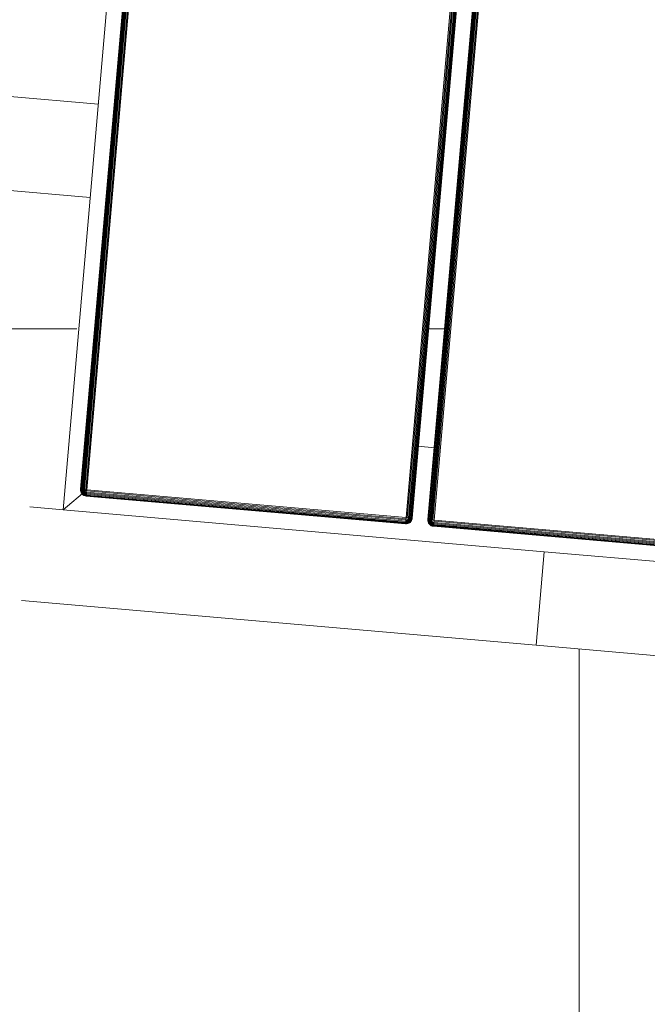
# Model space of a CAD drawing. Header units: millimetres. Extents: x -68595 to 26741, y -534 to 35396.
# Tile 9 of 172: x -61173 to -60973, y 26143 to 26457. Entities that reach past the tile are written whole.
import ezdxf

# ---------------------------------------------------------------- set-up
doc = ezdxf.new("R2010")
doc.units = ezdxf.units.MM
for name, color, linetype, lineweight, true_color in [('Furniture-1', 7, 'Continuous', 9, 0xaaaaaa), ('Kohvikutool-1', 7, 'Continuous', 9, 0xaaaaaa), ('Surface Pattern-1', 7, 'Continuous', 9, 0x232323)]:
    doc.layers.add(name, color=color, linetype=linetype, lineweight=lineweight, true_color=true_color)

# ---------------------------------------------------------------- blocks, each defined once
blk = doc.blocks.new('MA_Kohvikultool - Kohvikutool_DWG-V66-Sisehoov')
at = {"layer": 'Kohvikutool-1'}
for p, q in [((-165, 15), (-165, 465)), ((-159.97, 458), (-159.97, 22)), ((-159.86, 458), (-159.86, 22)), ((-159.67, 458), (-159.67, 22)), ((-159.41, 458), (-159.41, 22)), ((-159.09, 458), (-159.09, 22)), ((-158.74, 22), (-158.74, 458)), ((-158.36, 458), (-158.36, 22)), ((-158, 22), (-158, 458)), ((-55.75, 458), (-55.75, 22)), ((-55.39, 458), (-55.39, 22)), ((-55.01, 458), (-55.01, 22)), ((-54.66, 458), (-54.66, 22)), ((-54.34, 458), (-54.34, 22)), ((-54.08, 458), (-54.08, 22)), ((-53.89, 458), (-53.89, 22)), ((-53.78, 22), (-53.78, 458)), ((-48.72, 22), (-48.72, 458)), ((-48.61, 458), (-48.61, 22)), ((-48.42, 22), (-48.42, 458)), ((-48.16, 22), (-48.16, 458)), ((-47.84, 22), (-47.84, 458)), ((-47.49, 22), (-47.49, 458)), ((-47.11, 22), (-47.11, 458)), ((-46.75, 22), (-46.75, 458)), ((-165, 145), (-194.5, 145)), ((-194.5, 115), (-165, 115)), ((-54.08, 45), (-48.42, 45)), ((-158, 22), (-165, 15)), ((-165, 15), (-158, 22)), ((-160, 22), (-159.97, 21.64)), ((-159.97, 22), (-160, 22)), ((-160, 22), (-159.97, 21.64)), ((-159.93, 21.64), (-159.97, 22)), ((-159.86, 22), (-159.97, 22)), ((-159.83, 21.66), (-159.86, 22)), ((-159.67, 22), (-159.86, 22)), ((-159.65, 21.7), (-159.67, 22)), ((-159.41, 22), (-159.67, 22)), ((-159.39, 21.74), (-159.41, 22)), ((-159.09, 22), (-159.41, 22)), ((-159.08, 21.8), (-159.09, 22)), ((-158.74, 22), (-159.09, 22)), ((-158.74, 22), (-159.08, 21.8)), ((-158.36, 22), (-158.73, 21.93)), ((-158.36, 21.97), (-158, 22)), ((-55.75, 22), (-158, 22)), ((-158, 22), (-158, 21.64)), ((-55.75, 22), (-55.39, 22)), ((-55.72, 21.64), (-55.75, 22)), ((-55.39, 22), (-55.01, 22)), ((-55.01, 22), (-54.66, 22)), ((-55.01, 22), (-54.67, 21.8)), ((-54.66, 22), (-54.67, 21.8)), ((-54.66, 22), (-54.34, 22)), ((-54.34, 22), (-54.36, 21.74)), ((-54.34, 22), (-54.08, 22)), ((-54.08, 22), (-54.1, 21.7)), ((-54.08, 22), (-53.89, 22)), ((-53.89, 22), (-53.92, 21.66)), ((-53.89, 22), (-53.78, 22)), ((-53.78, 22), (-53.82, 21.64)), ((-53.78, 22), (-53.75, 22)), ((-53.78, 21.64), (-53.75, 22)), ((-53.75, 22), (-53.78, 21.64)), ((-48.75, 22), (-48.72, 21.64)), ((-48.72, 22), (-48.75, 22)), ((-48.75, 22), (-48.72, 21.64)), ((-48.68, 21.64), (-48.72, 22)), ((-48.61, 22), (-48.72, 22)), ((-48.58, 21.66), (-48.61, 22)), ((-48.42, 22), (-48.61, 22)), ((-48.4, 21.7), (-48.42, 22)), ((-48.16, 22), (-48.42, 22)), ((-48.14, 21.74), (-48.16, 22)), ((-47.84, 22), (-48.16, 22)), ((-47.83, 21.8), (-47.84, 22)), ((-47.49, 22), (-47.84, 22)), ((-47.49, 22), (-47.83, 21.8)), ((-47.11, 22), (-47.48, 21.93)), ((-47.11, 21.97), (-46.75, 22)), ((55.5, 22), (-46.75, 22)), ((-46.75, 21.64), (-46.75, 22)), ((-159.93, 21.64), (-159.97, 21.64)), ((-159.97, 21.64), (-159.86, 21.26)), ((-159.97, 21.64), (-159.86, 21.26)), ((-159.83, 21.66), (-159.93, 21.64)), ((-159.93, 21.64), (-159.83, 21.28)), ((-159.83, 21.28), (-159.86, 21.26)), ((-159.86, 21.26), (-159.67, 20.91)), ((-159.86, 21.26), (-159.67, 20.91)), ((-159.65, 21.7), (-159.83, 21.66)), ((-159.73, 21.32), (-159.83, 21.66)), ((-159.73, 21.32), (-159.83, 21.28)), ((-159.83, 21.28), (-159.65, 20.92)), ((-159.56, 21.38), (-159.73, 21.32)), ((-159.56, 20.98), (-159.73, 21.32)), ((-159.65, 20.92), (-159.67, 20.91)), ((-159.67, 20.91), (-159.41, 20.59)), ((-159.67, 20.91), (-159.41, 20.59)), ((-159.39, 21.74), (-159.65, 21.7)), ((-159.56, 21.38), (-159.65, 21.7)), ((-159.56, 20.98), (-159.65, 20.92)), ((-159.65, 20.92), (-159.39, 20.61)), ((-159.31, 21.48), (-159.56, 21.38)), ((-159.4, 21.08), (-159.56, 21.38)), ((-159.4, 21.08), (-159.56, 20.98)), ((-159.31, 20.69), (-159.56, 20.98)), ((-159.39, 20.61), (-159.41, 20.59)), ((-159.41, 20.59), (-159.09, 20.33)), ((-159.41, 20.59), (-159.09, 20.33)), ((-159.18, 21.23), (-159.4, 21.08)), ((-159.18, 20.82), (-159.4, 21.08)), ((-159.08, 21.8), (-159.39, 21.74)), ((-159.31, 21.48), (-159.39, 21.74)), ((-159.31, 20.69), (-159.39, 20.61)), ((-159.39, 20.61), (-159.08, 20.35)), ((-159.02, 21.6), (-159.31, 21.48)), ((-159.18, 21.23), (-159.31, 21.48)), ((-159.18, 20.82), (-159.31, 20.69)), ((-159.02, 20.44), (-159.31, 20.69)), ((-158.92, 21.4), (-159.18, 21.23)), ((-159, 21), (-159.18, 21.23)), ((-159, 21), (-159.18, 20.82)), ((-158.92, 20.6), (-159.18, 20.82)), ((-159.08, 20.35), (-159.09, 20.33)), ((-159.09, 20.33), (-158.74, 20.14)), ((-159.09, 20.33), (-158.74, 20.14)), ((-158.72, 21.87), (-159.08, 21.8)), ((-159.02, 21.6), (-159.08, 21.8)), ((-159.02, 20.44), (-159.08, 20.35)), ((-159.08, 20.35), (-158.72, 20.17)), ((-158.72, 21.87), (-159.02, 21.6)), ((-158.68, 21.73), (-159.02, 21.6)), ((-158.92, 21.4), (-159.02, 21.6)), ((-158.92, 20.6), (-159.02, 20.44)), ((-158.68, 20.27), (-159.02, 20.44)), ((-158.77, 21.23), (-159, 21)), ((-158.77, 20.82), (-159, 21)), ((-158.68, 21.73), (-158.92, 21.4)), ((-158.62, 21.6), (-158.92, 21.4)), ((-158.77, 21.23), (-158.92, 21.4)), ((-158.77, 20.82), (-158.92, 20.6)), ((-158.62, 20.44), (-158.92, 20.6)), ((-158.62, 21.6), (-158.77, 21.23)), ((-158.52, 21.48), (-158.77, 21.23)), ((-158.6, 21.08), (-158.77, 21.23)), ((-158.6, 21.08), (-158.77, 20.82)), ((-158.52, 20.69), (-158.77, 20.82)), ((-158.72, 20.17), (-158.74, 20.14)), ((-158.74, 20.14), (-158.36, 20.03)), ((-158.74, 20.14), (-158.36, 20.03)), ((-158.68, 20.27), (-158.72, 20.17)), ((-158.72, 20.17), (-158.36, 20.07)), ((-158.62, 20.44), (-158.68, 20.27)), ((-158.34, 20.17), (-158.68, 20.27)), ((-158.52, 20.69), (-158.62, 20.44)), ((-158.3, 20.35), (-158.62, 20.44)), ((-158.52, 21.48), (-158.6, 21.08)), ((-158.4, 21.38), (-158.6, 21.08)), ((-158.4, 20.98), (-158.6, 21.08)), ((-158.4, 20.98), (-158.52, 20.69)), ((-158.26, 20.61), (-158.52, 20.69)), ((-158.4, 21.38), (-158.4, 20.98)), ((-158.27, 21.32), (-158.4, 20.98)), ((-158.2, 20.92), (-158.4, 20.98)), ((-158.36, 20.07), (-158.34, 20.17)), ((-158.36, 20.07), (-158, 20.03)), ((-158.36, 20.07), (-158.36, 20.03)), ((-158.36, 20.03), (-158, 20)), ((-158.36, 20.03), (-158, 20)), ((-158.34, 20.17), (-158.3, 20.35)), ((-158.34, 20.17), (-158, 20.14)), ((-158.3, 20.35), (-158.26, 20.61)), ((-158.3, 20.35), (-158, 20.33)), ((-158.2, 20.92), (-158.27, 21.32)), ((-158.26, 20.61), (-158.2, 20.92)), ((-158.26, 20.61), (-158, 20.59)), ((-158.2, 20.92), (-158.2, 21.3)), ((-158.2, 20.92), (-158, 20.91)), ((-158, 20.91), (-158.07, 21.27)), ((-55.75, 21.64), (-158, 21.64)), ((-158, 21.64), (-158, 21.26)), ((-55.75, 21.26), (-158, 21.26)), ((-158, 21.26), (-158, 20.91)), ((-55.75, 20.91), (-158, 20.91)), ((-158, 20.91), (-158, 20.59)), ((-55.75, 20.59), (-158, 20.59)), ((-158, 20.59), (-158, 20.33)), ((-55.75, 20.33), (-158, 20.33)), ((-158, 20.33), (-158, 20.14)), ((-158, 20.14), (-55.75, 20.14)), ((-158, 20.14), (-158, 20.03)), ((-158, 20.03), (-158, 20)), ((-55.75, 20.03), (-158, 20.03)), ((-55.68, 21.27), (-55.75, 21.64)), ((-55.75, 21.26), (-55.75, 20.91)), ((-55.75, 20.91), (-55.55, 20.92)), ((-55.75, 20.91), (-55.75, 20.59)), ((-55.75, 20.59), (-55.49, 20.61)), ((-55.75, 20.59), (-55.75, 20.33)), ((-55.75, 20.33), (-55.45, 20.35)), ((-55.75, 20.33), (-55.75, 20.14)), ((-55.75, 20.14), (-55.41, 20.17)), ((-55.75, 20.14), (-55.75, 20.03)), ((-55.39, 20.07), (-55.75, 20.03)), ((-55.75, 20.03), (-55.75, 20)), ((-55.75, 20), (-55.39, 20.03)), ((-55.39, 20.03), (-55.75, 20)), ((-55.68, 21.27), (-55.55, 20.92)), ((-55.62, 21.28), (-55.35, 20.98)), ((-55.55, 20.92), (-55.62, 21.28)), ((-55.35, 20.98), (-55.55, 20.92)), ((-55.55, 20.92), (-55.49, 20.61)), ((-55.23, 20.69), (-55.49, 20.61)), ((-55.49, 20.61), (-55.45, 20.35)), ((-55.48, 21.32), (-55.15, 21.08)), ((-55.48, 21.32), (-55.35, 20.98)), ((-55.13, 20.44), (-55.45, 20.35)), ((-55.45, 20.35), (-55.41, 20.17)), ((-55.07, 20.27), (-55.41, 20.17)), ((-55.41, 20.17), (-55.39, 20.07)), ((-55.39, 20.07), (-55.03, 20.17)), ((-55.39, 20.03), (-55.01, 20.14)), ((-55.01, 20.14), (-55.39, 20.03)), ((-55.39, 20.03), (-55.39, 20.07)), ((-55.35, 21.38), (-54.98, 21.23)), ((-55.35, 21.38), (-55.15, 21.08)), ((-55.15, 21.08), (-55.35, 20.98)), ((-55.35, 20.98), (-55.23, 20.69)), ((-55.23, 21.48), (-54.83, 21.4)), ((-55.23, 21.48), (-54.98, 21.23)), ((-54.98, 20.82), (-55.23, 20.69)), ((-55.23, 20.69), (-55.13, 20.44)), ((-54.98, 21.23), (-55.15, 21.08)), ((-55.15, 21.08), (-54.98, 20.82)), ((-55.13, 21.6), (-54.73, 21.6)), ((-55.13, 21.6), (-54.83, 21.4)), ((-54.83, 20.6), (-55.13, 20.44)), ((-55.13, 20.44), (-55.07, 20.27)), ((-54.67, 21.8), (-55.07, 21.73)), ((-55.07, 21.73), (-54.73, 21.6)), ((-54.73, 20.44), (-55.07, 20.27)), ((-55.07, 20.27), (-55.03, 20.17)), ((-55.03, 20.17), (-54.67, 20.35)), ((-55.01, 20.14), (-55.03, 20.17)), ((-55.01, 20.14), (-54.66, 20.33)), ((-54.66, 20.33), (-55.01, 20.14)), ((-54.83, 21.4), (-54.98, 21.23)), ((-54.98, 21.23), (-54.75, 21)), ((-54.75, 21), (-54.98, 20.82)), ((-54.98, 20.82), (-54.83, 20.6)), ((-54.73, 21.6), (-54.83, 21.4)), ((-54.83, 21.4), (-54.57, 21.23)), ((-54.57, 20.82), (-54.83, 20.6)), ((-54.83, 20.6), (-54.73, 20.44)), ((-54.57, 21.23), (-54.75, 21)), ((-54.75, 21), (-54.57, 20.82)), ((-54.67, 21.8), (-54.73, 21.6)), ((-54.73, 21.6), (-54.44, 21.48)), ((-54.44, 20.69), (-54.73, 20.44)), ((-54.73, 20.44), (-54.67, 20.35)), ((-54.36, 21.74), (-54.67, 21.8)), ((-54.67, 20.35), (-54.36, 20.61)), ((-54.66, 20.33), (-54.67, 20.35)), ((-54.66, 20.33), (-54.34, 20.59)), ((-54.34, 20.59), (-54.66, 20.33)), ((-54.44, 21.48), (-54.57, 21.23)), ((-54.57, 21.23), (-54.35, 21.08)), ((-54.35, 21.08), (-54.57, 20.82)), ((-54.57, 20.82), (-54.44, 20.69)), ((-54.36, 21.74), (-54.44, 21.48)), ((-54.44, 21.48), (-54.19, 21.38)), ((-54.19, 20.98), (-54.44, 20.69)), ((-54.44, 20.69), (-54.36, 20.61)), ((-54.1, 21.7), (-54.36, 21.74)), ((-54.36, 20.61), (-54.1, 20.92)), ((-54.34, 20.59), (-54.36, 20.61)), ((-54.19, 21.38), (-54.35, 21.08)), ((-54.35, 21.08), (-54.19, 20.98)), ((-54.34, 20.59), (-54.08, 20.91)), ((-54.08, 20.91), (-54.34, 20.59)), ((-54.1, 21.7), (-54.19, 21.38)), ((-54.19, 21.38), (-54.02, 21.32)), ((-54.02, 21.32), (-54.19, 20.98)), ((-54.19, 20.98), (-54.1, 20.92)), ((-53.92, 21.66), (-54.1, 21.7)), ((-54.1, 20.92), (-53.92, 21.28)), ((-54.08, 20.91), (-54.1, 20.92)), ((-54.08, 20.91), (-53.89, 21.26)), ((-53.89, 21.26), (-54.08, 20.91)), ((-53.92, 21.66), (-54.02, 21.32)), ((-54.02, 21.32), (-53.92, 21.28)), ((-53.82, 21.64), (-53.92, 21.66)), ((-53.92, 21.28), (-53.82, 21.64)), ((-53.89, 21.26), (-53.92, 21.28)), ((-53.89, 21.26), (-53.78, 21.64)), ((-53.78, 21.64), (-53.89, 21.26)), ((-53.78, 21.64), (-53.82, 21.64)), ((-48.68, 21.64), (-48.72, 21.64)), ((-48.72, 21.64), (-48.61, 21.26)), ((-48.72, 21.64), (-48.61, 21.26)), ((-48.58, 21.66), (-48.68, 21.64)), ((-48.68, 21.64), (-48.58, 21.28)), ((-48.58, 21.28), (-48.61, 21.26)), ((-48.61, 21.26), (-48.42, 20.91)), ((-48.61, 21.26), (-48.42, 20.91)), ((-48.4, 21.7), (-48.58, 21.66)), ((-48.48, 21.32), (-48.58, 21.66)), ((-48.48, 21.32), (-48.58, 21.28)), ((-48.58, 21.28), (-48.4, 20.92)), ((-48.31, 21.38), (-48.48, 21.32)), ((-48.31, 20.98), (-48.48, 21.32)), ((-48.4, 20.92), (-48.42, 20.91)), ((-48.42, 20.91), (-48.16, 20.59)), ((-48.42, 20.91), (-48.16, 20.59)), ((-48.14, 21.74), (-48.4, 21.7)), ((-48.31, 21.38), (-48.4, 21.7)), ((-48.31, 20.98), (-48.4, 20.92)), ((-48.4, 20.92), (-48.14, 20.61)), ((-48.06, 21.48), (-48.31, 21.38)), ((-48.15, 21.08), (-48.31, 21.38)), ((-48.15, 21.08), (-48.31, 20.98)), ((-48.06, 20.69), (-48.31, 20.98)), ((-48.14, 20.61), (-48.16, 20.59)), ((-48.16, 20.59), (-47.84, 20.33)), ((-48.16, 20.59), (-47.84, 20.33)), ((-47.93, 21.23), (-48.15, 21.08)), ((-47.93, 20.82), (-48.15, 21.08)), ((-47.83, 21.8), (-48.14, 21.74)), ((-48.06, 21.48), (-48.14, 21.74)), ((-48.06, 20.69), (-48.14, 20.61)), ((-48.14, 20.61), (-47.83, 20.35)), ((-47.77, 21.6), (-48.06, 21.48)), ((-47.93, 21.23), (-48.06, 21.48)), ((-47.93, 20.82), (-48.06, 20.69)), ((-47.77, 20.44), (-48.06, 20.69)), ((-47.67, 21.4), (-47.93, 21.23)), ((-47.75, 21), (-47.93, 21.23)), ((-47.75, 21), (-47.93, 20.82)), ((-47.67, 20.6), (-47.93, 20.82)), ((-47.83, 20.35), (-47.84, 20.33)), ((-47.84, 20.33), (-47.49, 20.14)), ((-47.84, 20.33), (-47.49, 20.14)), ((-47.47, 21.87), (-47.83, 21.8)), ((-47.77, 21.6), (-47.83, 21.8)), ((-47.77, 20.44), (-47.83, 20.35)), ((-47.83, 20.35), (-47.47, 20.17)), ((-47.47, 21.87), (-47.77, 21.6)), ((-47.43, 21.73), (-47.77, 21.6)), ((-47.67, 21.4), (-47.77, 21.6)), ((-47.67, 20.6), (-47.77, 20.44)), ((-47.43, 20.27), (-47.77, 20.44)), ((-47.52, 21.23), (-47.75, 21)), ((-47.52, 20.82), (-47.75, 21)), ((-47.43, 21.73), (-47.67, 21.4)), ((-47.37, 21.6), (-47.67, 21.4)), ((-47.52, 21.23), (-47.67, 21.4)), ((-47.52, 20.82), (-47.67, 20.6)), ((-47.37, 20.44), (-47.67, 20.6)), ((-47.37, 21.6), (-47.52, 21.23)), ((-47.27, 21.48), (-47.52, 21.23)), ((-47.35, 21.08), (-47.52, 21.23)), ((-47.35, 21.08), (-47.52, 20.82)), ((-47.27, 20.69), (-47.52, 20.82)), ((-47.47, 20.17), (-47.49, 20.14)), ((-47.49, 20.14), (-47.11, 20.03)), ((-47.49, 20.14), (-47.11, 20.03)), ((-47.43, 20.27), (-47.47, 20.17)), ((-47.47, 20.17), (-47.11, 20.07)), ((-47.37, 20.44), (-47.43, 20.27)), ((-47.09, 20.17), (-47.43, 20.27)), ((-47.27, 20.69), (-47.37, 20.44)), ((-47.05, 20.35), (-47.37, 20.44)), ((-47.27, 21.48), (-47.35, 21.08)), ((-47.15, 21.38), (-47.35, 21.08)), ((-47.15, 20.98), (-47.35, 21.08)), ((-47.15, 20.98), (-47.27, 20.69)), ((-47.01, 20.61), (-47.27, 20.69)), ((-47.15, 21.38), (-47.15, 20.98)), ((-47.02, 21.32), (-47.15, 20.98)), ((-46.95, 20.92), (-47.15, 20.98)), ((-47.11, 20.07), (-47.09, 20.17)), ((-47.11, 20.07), (-47.11, 20.03)), ((-47.11, 20.07), (-46.75, 20.03)), ((-47.11, 20.03), (-46.75, 20)), ((-47.11, 20.03), (-46.75, 20)), ((-47.09, 20.17), (-47.05, 20.35)), ((-46.75, 20.14), (-47.09, 20.17)), ((-47.05, 20.35), (-47.01, 20.61)), ((-46.75, 20.33), (-47.05, 20.35)), ((-46.95, 20.92), (-47.02, 21.32)), ((-47.01, 20.61), (-46.95, 20.92)), ((-47.01, 20.61), (-46.75, 20.59)), ((-46.95, 20.92), (-46.95, 21.3)), ((-46.95, 20.92), (-46.75, 20.91)), ((-46.75, 20.91), (-46.82, 21.27)), ((-46.75, 21.64), (55.5, 21.64)), ((-46.75, 21.64), (-46.75, 21.26)), ((55.5, 21.26), (-46.75, 21.26)), ((-46.75, 20.91), (-46.75, 21.26)), ((-46.75, 20.91), (55.5, 20.91)), ((-46.75, 20.91), (-46.75, 20.59)), ((-46.75, 20.59), (55.5, 20.59)), ((-46.75, 20.59), (-46.75, 20.33)), ((-46.75, 20.33), (55.5, 20.33)), ((-46.75, 20.33), (-46.75, 20.14)), ((-46.75, 20.14), (55.5, 20.14)), ((-46.75, 20.14), (-46.75, 20.03)), ((-46.75, 20.03), (55.5, 20.03)), ((-46.75, 20.03), (-46.75, 20)), ((-165, 15), (-175.67, 15)), ((-35.34, 15), (-165, 15)), ((-10.89, 15), (-35.34, 15)), ((130.89, 15), (-10.89, 15)), ((-10.89, 15), (-10.89, -15)), ((-10.89, -15), (-10.89, 15)), ((-10.89, -15), (-175.67, -15)), ((-10.89, -15), (130.89, -15))]:
    blk.add_line(p, q, dxfattribs=at)
blk = doc.blocks.new('MA_Kohvikultool - MA_Kohvikultool-V67-Sisehoov')
blk.add_blockref('MA_Kohvikultool - Kohvikutool_DWG-V66-Sisehoov', (111.57, -216.07))

msp = doc.modelspace()

# ---------------------------------------------------------------- hatches: boundary and pattern name
at = {"layer": 'Surface Pattern-1'}
h = msp.add_hatch(dxfattribs=at)
h.set_pattern_fill('FP_6', color=256, style=0, pattern_type=2)
h.set_pattern_definition([(270, (-67594.6, -13241.8), (600, 4e-14), []), (0, (-67594.6, -13241.8), (0, 600), [])])
h.paths.add_polyline_path([(-59902.01, 25556.61), (-57646.08, 27269.19), (-57646.08, 29348.17), (-66244.21, 29348.17), (-66244.21, 29093.17), (-66744.21, 29093.17), (-66744.21, 29348.17), (-66798.58, 29348.17), (-66798.58, 25687.16), (-64518.77, 26921.57), (-63355.37, 26921.57), (-59935.15, 25569.7)])
h.paths.add_polyline_path([(-59935.15, 25671.63), (-60763.15, 26024.35), (-60410.88, 26851.3), (-59583.94, 26499.03), (-59934.9, 25672.21)])
h.paths.add_polyline_path([(-59925.64, 25770.8), (-59923.44, 25775.98), (-60296.25, 25934.23), (-60298.45, 25929.05), (-59935.15, 25774.84)])
h.paths.add_polyline_path([(-59886.32, 25863.43), (-59884.13, 25868.61), (-60256.93, 26026.85), (-60259.13, 26021.68), (-59896.89, 25867.91)])
h.paths.add_polyline_path([(-60326.06, 25940.77), (-60323.86, 25945.95), (-60696.67, 26104.2), (-60698.87, 26099.02), (-60338.5, 25946.05)])
h.paths.add_polyline_path([(-59847.01, 25956.06), (-59844.81, 25961.23), (-60217.61, 26119.48), (-60219.81, 26114.3), (-59875.7, 25968.24)])
h.paths.add_polyline_path([(-60286.74, 26033.4), (-60284.55, 26038.58), (-60657.35, 26196.82), (-60659.55, 26191.64), (-60312.19, 26044.2)])
h.paths.add_polyline_path([(-59807.69, 26048.68), (-59805.49, 26053.86), (-60178.3, 26212.11), (-60180.49, 26206.93), (-59811.38, 26050.25)])
h.paths.add_polyline_path([(-60247.43, 26126.02), (-60245.23, 26131.2), (-60618.03, 26289.45), (-60620.23, 26284.27), (-60254.11, 26128.86)])
h.paths.add_polyline_path([(-59768.37, 26141.31), (-59766.58, 26146.66), (-60138.98, 26304.73), (-60141.18, 26299.55), (-59772.06, 26142.87)])
h.paths.add_polyline_path([(-60208.11, 26218.65), (-60205.91, 26223.83), (-60578.72, 26382.07), (-60580.91, 26376.9), (-60254.11, 26238.18)])
h.paths.add_polyline_path([(-60702.62, 26231.01), (-61172.19, 26271.89), (-61169.58, 26301.77), (-61158.95, 26300.85), (-61151.37, 26400.57), (-61203.14, 26405.07), (-61212.32, 26310.84), (-61214.46, 26310.84), (-61227.91, 26311.07), (-61228.27, 26306.88), (-61409.69, 26322.68), (-61370.66, 26770.98), (-61189.25, 26755.19), (-61189.25, 26750.03), (-61173.59, 26747.54), (-61173.52, 26745.41), (-61181.46, 26654.13), (-61128.6, 26649.53), (-61119.93, 26749.15), (-61130.56, 26750.08), (-61127.96, 26779.97), (-60658.39, 26739.09), (-60661, 26709.2), (-60671.62, 26710.13), (-60710.65, 26261.82), (-60700.02, 26260.9)])
h.paths.add_polyline_path([(-59729.05, 26233.93), (-59726.86, 26239.11), (-60099.66, 26397.36), (-60101.86, 26392.18), (-59766.58, 26249.86)])
h.paths.add_polyline_path([(-60818.88, 26301.36), (-60785.06, 26689.89), (-60790.04, 26690.32), (-60823.86, 26301.79), (-60819.24, 26301.39)])
h.paths.add_polyline_path([(-60929.71, 26311.01), (-60895.89, 26699.54), (-60900.87, 26699.97), (-60934.69, 26311.44), (-60930.07, 26311.04)])
h.paths.add_polyline_path([(-60168.79, 26311.28), (-60166.59, 26316.45), (-60539.4, 26474.7), (-60541.6, 26469.52), (-60179.65, 26315.88)])
h.paths.add_polyline_path([(-61040.54, 26320.65), (-61006.72, 26709.19), (-61011.7, 26709.62), (-61045.52, 26321.09), (-61040.91, 26320.69)])
h.paths.add_polyline_path([(-59689.74, 26326.56), (-59687.54, 26331.74), (-60060.34, 26489.98), (-60062.54, 26484.81), (-59753.84, 26353.77)])
h.paths.add_polyline_path([(-61339.39, 26346.67), (-61305.57, 26735.2), (-61334.96, 26737.76), (-61368.78, 26349.23), (-61341.39, 26346.84)])
h.paths.add_polyline_path([(-61794.58, 26398.35), (-61840.04, 26401.68), (-61870.78, 26407.04), (-61905.09, 26416.67), (-61936.08, 26428.54), (-61967.1, 26444.26), (-61995.78, 26462.31), (-62022.06, 26482.8), (-62049.05, 26508.6), (-62071.6, 26534.97), (-62089.77, 26560.85), (-62106.41, 26590.15), (-62120.92, 26622.77), (-62131.8, 26655.75), (-62139.08, 26688.22), (-62143.2, 26721.41), (-62144.05, 26759.59), (-62141.75, 26790.03), (-62135.88, 26824.61), (-62126.95, 26856.9), (-62114.39, 26889.85), (-62099.32, 26919.78), (-62080.62, 26949.54), (-62058.46, 26977.66), (-62034.33, 27002.81), (-62009.22, 27024.44), (-61978.85, 27045.48), (-61952.78, 27060.17), (-61919.95, 27074.76), (-61883.79, 27086.41), (-61854.75, 27092.84), (-61818.79, 27097.11), (-61786.3, 27097.97), (-61751.21, 27095.26), (-61718.3, 27089.65), (-61684.08, 27080.02), (-61653.08, 27068.15), (-61621.65, 27052.19), (-61593.39, 27034.38), (-61567.11, 27013.89), (-61540.12, 26988.09), (-61517.57, 26961.73), (-61499.4, 26935.85), (-61482.76, 26906.54), (-61468.25, 26873.93), (-61456.53, 26837.61), (-61450.09, 26808.51), (-61445.96, 26775.13), (-61445.04, 26738.53), (-61447.42, 26706.67), (-61453.29, 26672.07), (-61463.17, 26637.11), (-61474.78, 26606.85), (-61489.85, 26576.91), (-61508.55, 26547.15), (-61530.7, 26519.03), (-61554.84, 26493.88), (-61579.95, 26472.26), (-61607.41, 26452.97), (-61636.39, 26436.52), (-61669.22, 26421.93), (-61701.98, 26411.13), (-61736.7, 26403.53), (-61771.87, 26399.46), (-61787.01, 26398.72)])
h.paths.add_polyline_path([(-60129.47, 26403.9), (-60127.28, 26409.08), (-60500.08, 26567.33), (-60502.28, 26562.15), (-60179.65, 26425.2)])
h.paths.add_polyline_path([(-59650.42, 26419.19), (-59622.82, 26484.2), (-59995.63, 26642.44), (-60023.22, 26577.43), (-59657.46, 26422.17)])
h.paths.add_polyline_path([(-61147.68, 26430.36), (-61131.2, 26619.64), (-61184.08, 26624.02), (-61200.54, 26434.96), (-61151.37, 26430.68)])
h.paths.add_polyline_path([(-61647.95, 26475.26), (-61641.03, 26479.35), (-61647.42, 26475.58)])
h.paths.add_polyline_path([(-61622.33, 26490.62), (-61615.32, 26495.8), (-61622.27, 26490.67)])
h.paths.add_polyline_path([(-60090.16, 26496.53), (-60087.96, 26501.71), (-60460.76, 26659.95), (-60462.96, 26654.77), (-60093.95, 26498.14)])
h.paths.add_polyline_path([(-61554.46, 26552.32), (-61548.96, 26559.68), (-61554.14, 26552.76)])
h.paths.add_polyline_path([(-59757.36, 26583.89), (-59778.57, 26605.1), (-59771.03, 26612.64), (-60089.23, 26930.84), (-60096.77, 26923.3), (-60117.98, 26944.51), (-59784.7, 27277.8), (-59763.48, 27256.58), (-59771.03, 27249.04), (-59700.32, 27178.33), (-59662.8, 27215.85), (-59729.03, 27283.57), (-59728.47, 27284.32), (-59718.6, 27295.01), (-59721.43, 27298.64), (-59593.06, 27427), (-59275.26, 27108.41), (-59403.63, 26980.04), (-59407.67, 26983.27), (-59419.56, 26972.97), (-59420.34, 26973.4), (-59486.02, 27039.07), (-59523.54, 27001.55), (-59452.83, 26930.84), (-59445.29, 26938.39), (-59424.07, 26917.17), (-59736.53, 26604.71)])
h.paths.add_polyline_path([(-60050.84, 26589.15), (-60023.24, 26654.16), (-60396.05, 26812.41), (-60423.64, 26747.4), (-60093.95, 26607.45)])
h.paths.add_polyline_path([(-61520.86, 26602.89), (-61517.49, 26609.91), (-61520.74, 26603.14)])
h.paths.add_polyline_path([(-61497.78, 26659.01), (-61495.78, 26666.76), (-61497.59, 26659.74)])
h.paths.add_polyline_path([(-59713.58, 26712.52), (-59710.04, 26716.06), (-59985.81, 26991.83), (-59989.35, 26988.29), (-59722.67, 26721.62)])
h.paths.add_polyline_path([(-61486.06, 26718.56), (-61485.61, 26726.54), (-61486.02, 26719.3)])
h.paths.add_polyline_path([(-61486.18, 26779.52), (-61487.29, 26787.22), (-61486.21, 26779.69)])
h.paths.add_polyline_path([(-59634.91, 26791.19), (-59631.38, 26794.72), (-59907.15, 27070.49), (-59910.68, 27066.96), (-59646.27, 26802.55)])
h.paths.add_polyline_path([(-61492.44, 26816.46), (-61493.27, 26819.78), (-61492.82, 26817.94)])
h.paths.add_polyline_path([(-59556.24, 26869.85), (-59552.71, 26873.39), (-59828.48, 27149.16), (-59832.02, 27145.62), (-59617.23, 26930.84)])
h.paths.add_polyline_path([(-61521.5, 26894.98), (-61525.59, 26901.9), (-61521.81, 26895.51)])
h.paths.add_polyline_path([(-61536.86, 26920.59), (-61542.04, 26927.62), (-61536.91, 26920.66)])
h.paths.add_polyline_path([(-61598.56, 26988.47), (-61605.92, 26993.97), (-61598.74, 26988.6)])
h.paths.add_polyline_path([(-61649.12, 27022.07), (-61659.08, 27026.82), (-61649.38, 27022.19)])
h.paths.add_polyline_path([(-59544.75, 27022.76), (-59507.23, 27060.29), (-59641.58, 27194.64), (-59679.1, 27157.12), (-59548.34, 27026.35)])
h.paths.add_polyline_path([(-61705.25, 27045.15), (-61712.99, 27047.16), (-61705.98, 27045.34)])
h.paths.add_polyline_path([(-61764.79, 27056.87), (-61772.78, 27057.32), (-61765.54, 27056.91)])
h.paths.add_polyline_path([(-59344.13, 27081.97), (-59323.67, 27103.23), (-59599.04, 27378.6), (-59619.9, 27357.74), (-59351.03, 27088.87)])
h.paths.add_polyline_path([(-59595.4, 28393.03), (-59595.4, 29293.03), (-58695.4, 29293.03), (-58695.4, 28393.03), (-59593.4, 28393.03)])
h.paths.add_polyline_path([(-59160.4, 28423.03), (-59160.4, 28493.66), (-59565.4, 28493.66), (-59565.4, 28423.03), (-59439.22, 28423.03)])
h.paths.add_polyline_path([(-59130.4, 28423.03), (-58725.4, 28423.03), (-58725.4, 28493.66), (-59130.4, 28493.66)])
h.paths.add_polyline_path([(-60051.44, 28463.63), (-60375.55, 28814.78), (-60353.5, 28835.13), (-60344.05, 28824.89), (-60270.57, 28892.72), (-60306.56, 28931.71), (-60376.79, 28868.21), (-60377.51, 28868.72), (-60387.74, 28879.26), (-60391.52, 28876.31), (-60514.76, 29009.83), (-60183.81, 29314.75), (-60060.57, 29181.23), (-60063.78, 29177.13), (-60054.14, 29165.03), (-60054.59, 29164.27), (-60122.85, 29101.27), (-60086.86, 29062.28), (-60013.38, 29130.1), (-60022.83, 29140.34), (-60000.78, 29160.69), (-59676.67, 28809.54), (-59698.72, 28789.19), (-59708.17, 28799.43), (-60038.84, 28494.22), (-60029.39, 28483.98), (-60038.84, 28475.26)])
h.paths.add_polyline_path([(-58316.71, 28469.45), (-58337.06, 28491.49), (-58326.82, 28500.94), (-58632.03, 28831.62), (-58642.27, 28822.17), (-58662.62, 28844.21), (-58311.47, 29168.32), (-58291.12, 29146.28), (-58301.36, 29136.83), (-58233.53, 29063.35), (-58194.54, 29099.33), (-58258.04, 29169.56), (-58257.53, 29170.29), (-58246.99, 29180.51), (-58249.94, 29184.29), (-58116.42, 29307.53), (-57811.5, 28976.59), (-57945.25, 28853.6), (-57949.12, 28856.56), (-57961.22, 28846.92), (-57961.98, 28847.37), (-58024.98, 28915.63), (-58063.97, 28879.64), (-57996.15, 28806.15), (-57985.91, 28815.6), (-57965.56, 28793.56), (-58314.06, 28471.9)])
h.paths.add_polyline_path([(-59439.22, 28588.66), (-59160.4, 28588.66), (-59160.4, 28594.28), (-59565.4, 28594.28), (-59565.4, 28588.66)])
h.paths.add_polyline_path([(-59002.73, 28588.66), (-58725.4, 28588.66), (-58725.4, 28594.28), (-59130.4, 28594.28), (-59130.4, 28588.66)])
h.paths.add_polyline_path([(-60092.25, 28596.31), (-59805.67, 28860.83), (-59809.06, 28864.5), (-60095.64, 28599.99), (-60093.95, 28598.15)])
h.paths.add_polyline_path([(-58265.42, 28598.44), (-58261.75, 28601.83), (-58526.26, 28888.42), (-58529.94, 28885.03), (-58271.91, 28605.47)])
h.paths.add_polyline_path([(-58183.67, 28673.9), (-58180, 28677.29), (-58444.51, 28963.87), (-58448.19, 28960.48), (-58195.19, 28686.37)])
h.paths.add_polyline_path([(-60167.71, 28678.06), (-59881.12, 28942.58), (-59884.51, 28946.25), (-60171.1, 28681.74)])
h.paths.add_polyline_path([(-59439.22, 28689.28), (-59160.4, 28689.28), (-59160.4, 28694.91), (-59565.4, 28694.91), (-59565.4, 28689.28)])
h.paths.add_polyline_path([(-58784.49, 28689.28), (-58725.4, 28689.28), (-58725.4, 28694.91), (-59130.4, 28694.91), (-59130.4, 28689.28), (-59002.73, 28689.28)])
h.paths.add_polyline_path([(-58101.92, 28749.35), (-58098.24, 28752.74), (-58362.76, 29039.33), (-58366.44, 29035.94), (-58109.4, 28757.45)])
h.paths.add_polyline_path([(-60243.16, 28759.81), (-59956.58, 29024.33), (-59959.97, 29028.01), (-60246.55, 28763.49)])
h.paths.add_polyline_path([(-58959.56, 28789.91), (-58725.4, 28789.91), (-58725.4, 28795.53), (-59130.4, 28795.53), (-59130.4, 28789.91), (-59002.73, 28789.91)])
h.paths.add_polyline_path([(-59160.4, 28789.91), (-59160.4, 28795.53), (-59565.4, 28795.53), (-59565.4, 28789.91), (-59220.97, 28789.91)])
h.paths.add_polyline_path([(-58725.4, 28890.53), (-58725.4, 28896.16), (-59130.4, 28896.16), (-59130.4, 28890.53), (-58784.49, 28890.53)])
h.paths.add_polyline_path([(-59220.97, 28890.53), (-59160.4, 28890.53), (-59160.4, 28896.16), (-59565.4, 28896.16), (-59565.4, 28890.53), (-59330.09, 28890.53)])
h.paths.add_polyline_path([(-58084.32, 28901.68), (-58045.33, 28937.67), (-58174.2, 29077.29), (-58213.19, 29041.3), (-58102.31, 28921.17)])
h.paths.add_polyline_path([(-60248.53, 28913.06), (-60108.91, 29041.93), (-60144.9, 29080.92), (-60284.51, 28952.05), (-60268.07, 28934.24)])
h.paths.add_polyline_path([(-57881.48, 28952.81), (-57860.06, 28973.09), (-58124.32, 29259.41), (-58146, 29239.4), (-57886.03, 28957.74)])
h.paths.add_polyline_path([(-60446.62, 28980.25), (-60160.04, 29244.77), (-60180.32, 29266.19), (-60466.63, 29001.93), (-60450.31, 28984.25)])
h.paths.add_polyline_path([(-59565.4, 28991.16), (-59160.4, 28991.16), (-59160.4, 28996.78), (-59565.4, 28996.78)])
h.paths.add_polyline_path([(-58725.4, 28991.16), (-58725.4, 28996.78), (-59130.4, 28996.78), (-59130.4, 28991.16), (-58784.49, 28991.16)])
h.paths.add_polyline_path([(-58725.4, 29091.78), (-58725.4, 29097.41), (-59130.4, 29097.41), (-59130.4, 29091.78), (-58784.49, 29091.78)])
h.paths.add_polyline_path([(-59220.97, 29091.78), (-59160.4, 29091.78), (-59160.4, 29097.41), (-59565.4, 29097.41), (-59565.4, 29091.78), (-59439.22, 29091.78)])
h.paths.add_polyline_path([(-59439.22, 29192.41), (-59160.4, 29192.41), (-59160.4, 29198.03), (-59565.4, 29198.03), (-59565.4, 29192.41)])
h.paths.add_polyline_path([(-58725.4, 29192.41), (-58725.4, 29198.03), (-59130.4, 29198.03), (-59130.4, 29192.41), (-58784.49, 29192.41)])

# ---------------------------------------------------------------- block references
at = {"layer": 'Furniture-1', "rotation": 355.0249390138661}
msp.add_blockref('MA_Kohvikultool - MA_Kohvikultool-V67-Sisehoov', (-61088.29, 26496.53), dxfattribs=at)

doc.saveas('drawing.dxf')
